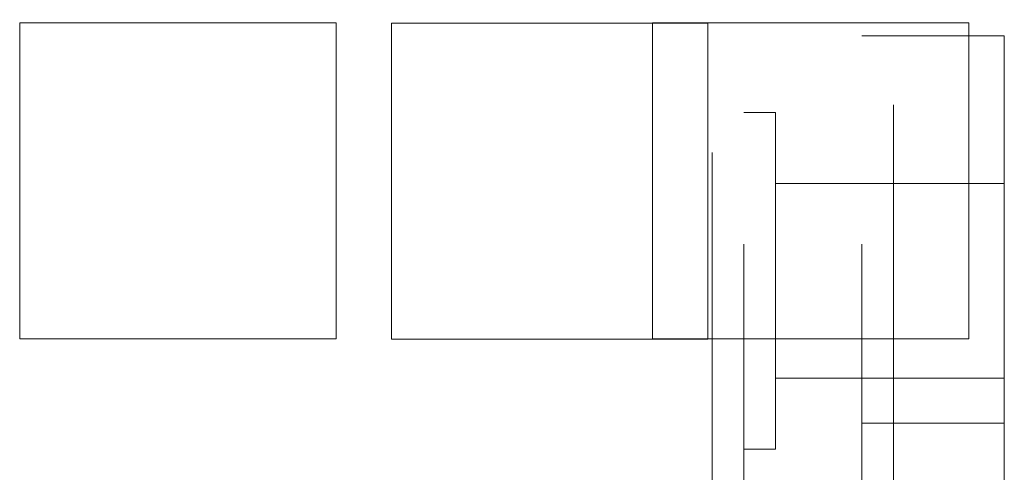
# Paper-space layout '2' of a CAD drawing. Header units: inches. Extents: x 1 to 109, y 1 to 85.
# Tile 78 of 134: x 87.834 to 88.352, y 26.022 to 26.261. Entities that reach past the tile are written whole.
import ezdxf

# ---------------------------------------------------------------- set-up
doc = ezdxf.new("R2010")
doc.units = ezdxf.units.IN
doc.header["$MEASUREMENT"] = 0
doc.linetypes.add('HIDDEN', pattern=[0.075, 0.05, -0.025])

psp = doc.layouts.new('2')

# ---------------------------------------------------------------- linework, layer by layer
at = {"color": 7, "linetype": 'HIDDEN', "lineweight": 0, "ltscale": 5}
for p, q in [((88.29402, 30.34099), (88.29402, 19.94099)), ((88.19844, 19.94099), (88.19844, 29.14265)), ((88.21511, 29.14265), (88.21511, 19.94099)), ((88.27736, 29.14265), (88.27736, 19.94099)), ((88.00026, 26.25924), (87.83359, 26.25924)), ((87.83359, 26.25924), (87.83359, 26.09257)), ((88.00026, 26.09257), (88.00026, 26.25924)), ((88.33359, 26.25924), (88.16693, 26.25924)), ((88.16693, 26.25924), (88.16693, 26.09257)), ((88.33359, 26.09257), (88.33359, 26.25924)), ((88.35236, 26.2524), (88.27736, 26.2524)), ((88.35236, 26.04824), (88.35236, 26.2524)), ((88.23177, 26.21199), (88.21511, 26.21199)), ((88.23177, 26.03449), (88.23177, 26.21199)), ((88.35236, 26.17449), (88.23177, 26.17449)), ((87.83359, 26.09257), (88.00026, 26.09257)), ((88.16693, 26.09257), (88.33359, 26.09257)), ((88.23177, 26.07199), (88.35236, 26.07199)), ((88.35236, 26.04824), (88.27736, 26.04824)), ((88.35236, 26.04824), (88.35236, 25.78824)), ((88.21511, 26.03449), (88.23177, 26.03449))]:
    psp.add_line(p, q, dxfattribs=at)
at = {"color": 7, "linetype": 'Continuous', "lineweight": 15, "ltscale": 5}
for p, q in [((88.19609, 26.25907), (88.02943, 26.25907)), ((88.02943, 26.25907), (88.02943, 26.0924)), ((88.19609, 26.0924), (88.19609, 26.25907)), ((88.02943, 26.0924), (88.19609, 26.0924))]:
    psp.add_line(p, q, dxfattribs=at)

doc.saveas('drawing.dxf')
